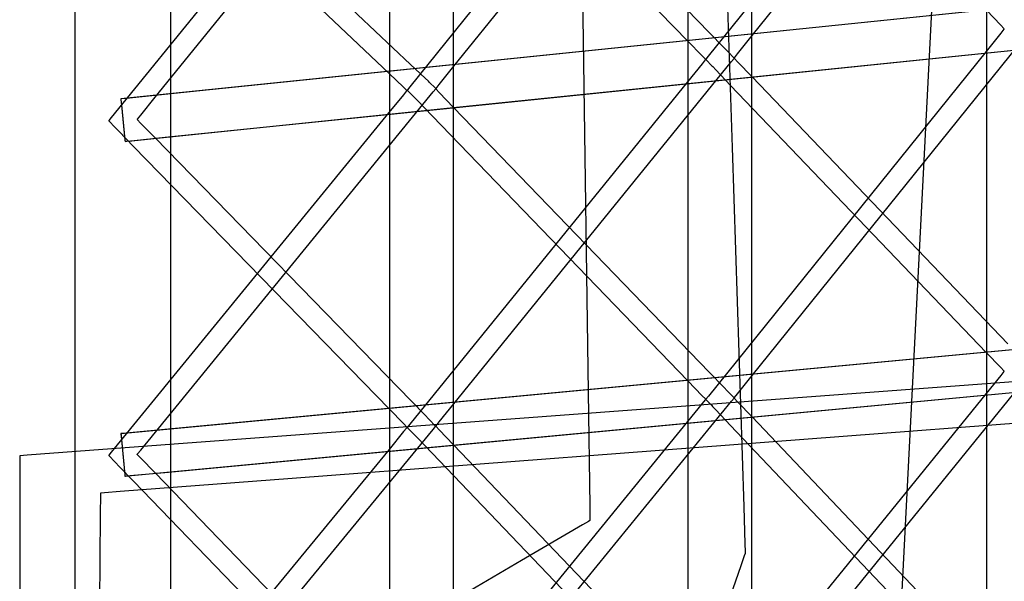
# Model space of a CAD drawing. Extents: x -1.87 to 2.02, y -1.45 to 3.07.
# Tile 6 of 59: x -1.6 to -1.38, y -0.62 to -0.5. Entities that reach past the tile are written whole.
import ezdxf

# ---------------------------------------------------------------- set-up
doc = ezdxf.new("R2010")
doc.units = 0

msp = doc.modelspace()

# ---------------------------------------------------------------- linework, layer by layer
at = {"layer": 'Layer 1', "color": 7, "linetype": 'CONTINUOUS'}
for p, q in [((-1.432551, -1.233299), (-1.432551, -0.161311)), ((-1.499815, -1.234725), (-1.499815, -0.170798)), ((-1.563477, -1.236153), (-1.563477, -0.18029)), ((-1.379701, -0.303357), (-1.379701, -1.422997)), ((-1.446965, -0.311714), (-1.446965, -1.422997)), ((-1.514229, -0.320071), (-1.514229, -1.422997)), ((-1.585099, -0.328431), (-1.585099, -1.422997)), ((-1.436932, -0.524592), (-1.443215, -0.329821)), ((-1.387086, -0.39658), (-1.43976, -1.422997)), ((-1.432477, -0.499386), (-1.369867, -0.421189)), ((-1.3798, -0.425906), (-1.442379, -0.504065)), ((-1.49973, -0.506327), (-1.437126, -0.428672)), ((-1.447071, -0.433354), (-1.509648, -0.510971)), ((-1.566987, -0.513269), (-1.504389, -0.436156)), ((-1.514349, -0.440801), (-1.576915, -0.517876)), ((-1.442166, -0.498722), (-1.499771, -0.43959)), ((-1.5046, -0.441523), (-1.447003, -0.50064)), ((-1.509492, -0.505883), (-1.567024, -0.451243)), ((-1.571805, -0.453327), (-1.514321, -0.507925)), ((-1.115412, -0.466503), (-1.574776, -0.513671)), ((-1.112099, -0.466165), (-1.556927, -0.511838)), ((-1.498399, -0.515488), (-1.053835, -0.469841)), ((-1.495524, -0.515193), (-1.053211, -0.469777)), ((-1.470945, -0.47477), (-1.470587, -0.500264)), ((-1.379728, -0.493695), (-1.37646, -0.497077)), ((-1.438848, -0.502128), (-1.442166, -0.498722)), ((-1.432469, -0.575954), (-1.369868, -0.498303)), ((-1.376488, -0.498857), (-1.379792, -0.502956)), ((-1.375782, -0.497981), (-1.376488, -0.498857)), ((-1.37646, -0.497077), (-1.375773, -0.497789)), ((-1.375714, -0.497898), (-1.375782, -0.497981)), ((-1.375773, -0.497789), (-1.37571, -0.497854)), ((-1.375698, -0.497877), (-1.375714, -0.497898)), ((-1.37571, -0.497854), (-1.375696, -0.497868)), ((-1.375694, -0.497873), (-1.375698, -0.497877)), ((-1.375696, -0.497868), (-1.375693, -0.497871)), ((-1.375693, -0.497872), (-1.375694, -0.497873)), ((-1.375693, -0.497871), (-1.375693, -0.497871)), ((-1.375693, -0.497871), (-1.375693, -0.497871)), ((-1.375693, -0.497871), (-1.375693, -0.497872)), ((-1.470587, -0.500264), (-1.469473, -0.579688)), ((-1.447003, -0.50064), (-1.443736, -0.503994)), ((-1.435777, -0.503506), (-1.432477, -0.499386)), ((-1.379792, -0.502956), (-1.442373, -0.580587)), ((-1.438131, -0.502865), (-1.438848, -0.502128)), ((-1.437943, -0.503057), (-1.438131, -0.502865)), ((-1.436636, -0.504395), (-1.437943, -0.503057)), ((-1.43648, -0.504385), (-1.435777, -0.503506)), ((-1.499722, -0.582317), (-1.437127, -0.50521)), ((-1.443763, -0.50576), (-1.447067, -0.509829)), ((-1.443057, -0.50489), (-1.443763, -0.50576)), ((-1.443736, -0.503994), (-1.443048, -0.504699)), ((-1.44299, -0.504807), (-1.443057, -0.50489)), ((-1.443048, -0.504699), (-1.442986, -0.504763)), ((-1.442974, -0.504787), (-1.44299, -0.504807)), ((-1.442986, -0.504763), (-1.442972, -0.504778)), ((-1.44297, -0.504782), (-1.442974, -0.504787)), ((-1.442972, -0.504778), (-1.442969, -0.504781)), ((-1.442969, -0.504781), (-1.44297, -0.504782)), ((-1.442969, -0.504781), (-1.442969, -0.504781)), ((-1.442969, -0.504781), (-1.442969, -0.504781)), ((-1.442969, -0.504781), (-1.442969, -0.504781)), ((-1.442947, -0.504775), (-1.442949, -0.504776)), ((-1.442949, -0.504776), (-1.442949, -0.504777)), ((-1.442949, -0.504777), (-1.442949, -0.504777)), ((-1.442949, -0.504777), (-1.442949, -0.504777)), ((-1.442949, -0.504777), (-1.442949, -0.504777)), ((-1.442949, -0.504777), (-1.442949, -0.504777)), ((-1.442949, -0.504777), (-1.442949, -0.504777)), ((-1.442949, -0.504777), (-1.442949, -0.504777)), ((-1.442949, -0.504777), (-1.442949, -0.504777)), ((-1.442949, -0.504777), (-1.442947, -0.504779)), ((-1.442907, -0.504724), (-1.442947, -0.504775)), ((-1.442947, -0.504779), (-1.442932, -0.504795)), ((-1.442932, -0.504795), (-1.442859, -0.504872)), ((-1.442379, -0.504065), (-1.442907, -0.504724)), ((-1.442859, -0.504872), (-1.441583, -0.506206)), ((-1.437127, -0.50521), (-1.436587, -0.504543)), ((-1.436561, -0.504471), (-1.436636, -0.504395)), ((-1.436587, -0.504543), (-1.436545, -0.504491)), ((-1.436567, -0.504493), (-1.436566, -0.504492)), ((-1.436567, -0.504494), (-1.436567, -0.504493)), ((-1.436567, -0.504493), (-1.436567, -0.504493)), ((-1.436567, -0.504493), (-1.436567, -0.504493)), ((-1.436564, -0.504497), (-1.436567, -0.504494)), ((-1.436566, -0.504492), (-1.436563, -0.504488)), ((-1.436549, -0.504512), (-1.436564, -0.504497)), ((-1.436563, -0.504488), (-1.436547, -0.504468)), ((-1.436546, -0.504487), (-1.436561, -0.504471)), ((-1.436486, -0.504578), (-1.436549, -0.504512)), ((-1.436547, -0.504468), (-1.43648, -0.504385)), ((-1.436544, -0.504489), (-1.436546, -0.504487)), ((-1.436545, -0.504491), (-1.436544, -0.50449)), ((-1.436544, -0.50449), (-1.436544, -0.504489)), ((-1.436544, -0.504489), (-1.436544, -0.504489)), ((-1.436544, -0.504489), (-1.436544, -0.504489)), ((-1.436544, -0.504489), (-1.436544, -0.504489)), ((-1.436544, -0.504489), (-1.436544, -0.504489)), ((-1.436544, -0.504489), (-1.436544, -0.504489)), ((-1.436544, -0.504489), (-1.436544, -0.504489)), ((-1.436544, -0.50449), (-1.436544, -0.50449)), ((-1.435795, -0.505299), (-1.436486, -0.504578)), ((-1.432521, -0.508716), (-1.435795, -0.505299)), ((-1.514321, -0.507925), (-1.511061, -0.511022)), ((-1.506178, -0.50903), (-1.509492, -0.505883)), ((-1.503029, -0.510419), (-1.49973, -0.506327)), ((-1.441583, -0.506206), (-1.441397, -0.506401)), ((-1.441397, -0.506401), (-1.440677, -0.507151)), ((-1.440677, -0.507151), (-1.437355, -0.510618)), ((-1.447067, -0.509829), (-1.509644, -0.586914)), ((-1.505461, -0.50971), (-1.506178, -0.50903)), ((-1.505266, -0.509896), (-1.505461, -0.50971)), ((-1.503852, -0.511241), (-1.505266, -0.509896)), ((-1.374896, -0.568854), (-1.432521, -0.508716)), ((-1.556927, -0.511838), (-1.573596, -0.513549)), ((-1.566979, -0.588684), (-1.504363, -0.512085)), ((-1.510384, -0.511857), (-1.511089, -0.51272)), ((-1.511061, -0.511022), (-1.510375, -0.511674)), ((-1.510317, -0.511775), (-1.510384, -0.511857)), ((-1.510375, -0.511674), (-1.510313, -0.511733)), ((-1.5103, -0.511755), (-1.510317, -0.511775)), ((-1.510313, -0.511733), (-1.510298, -0.511746)), ((-1.510297, -0.51175), (-1.5103, -0.511755)), ((-1.510298, -0.511746), (-1.510296, -0.511749)), ((-1.510296, -0.511749), (-1.510297, -0.51175)), ((-1.510296, -0.511749), (-1.510296, -0.511749)), ((-1.510296, -0.511749), (-1.510296, -0.511749)), ((-1.510296, -0.511749), (-1.510296, -0.511749)), ((-1.510224, -0.511686), (-1.510225, -0.511686)), ((-1.510225, -0.511686), (-1.510225, -0.511686)), ((-1.510225, -0.511686), (-1.510225, -0.511686)), ((-1.510225, -0.511686), (-1.510225, -0.511686)), ((-1.510225, -0.511686), (-1.510225, -0.511686)), ((-1.510225, -0.511686), (-1.510225, -0.511686)), ((-1.510225, -0.511686), (-1.510225, -0.511686)), ((-1.510225, -0.511686), (-1.510224, -0.511687)), ((-1.510223, -0.511684), (-1.510224, -0.511686)), ((-1.510224, -0.511687), (-1.510223, -0.511688)), ((-1.510182, -0.511633), (-1.510223, -0.511684)), ((-1.510223, -0.511688), (-1.510207, -0.511705)), ((-1.510207, -0.511705), (-1.510133, -0.511781)), ((-1.509648, -0.510971), (-1.510182, -0.511633)), ((-1.510133, -0.511781), (-1.50884, -0.513115)), ((-1.504363, -0.512085), (-1.503798, -0.511391)), ((-1.503772, -0.511317), (-1.503852, -0.511241)), ((-1.503819, -0.511399), (-1.503818, -0.511398)), ((-1.503816, -0.511402), (-1.503819, -0.511399)), ((-1.503819, -0.511399), (-1.503819, -0.511399)), ((-1.503819, -0.511399), (-1.503819, -0.511399)), ((-1.503819, -0.511399), (-1.503819, -0.511399)), ((-1.503818, -0.511398), (-1.503815, -0.511393)), ((-1.503801, -0.511417), (-1.503816, -0.511402)), ((-1.503815, -0.511393), (-1.503799, -0.511374)), ((-1.503738, -0.511483), (-1.503801, -0.511417)), ((-1.503799, -0.511374), (-1.503732, -0.511291)), ((-1.503798, -0.511391), (-1.503754, -0.511338)), ((-1.503754, -0.511334), (-1.503772, -0.511317)), ((-1.503753, -0.511335), (-1.503754, -0.511334)), ((-1.503754, -0.511338), (-1.503753, -0.511336)), ((-1.503752, -0.511336), (-1.503753, -0.511335)), ((-1.503753, -0.511336), (-1.503752, -0.511336)), ((-1.503752, -0.511336), (-1.503752, -0.511336)), ((-1.503752, -0.511336), (-1.503752, -0.511336)), ((-1.503752, -0.511336), (-1.503752, -0.511336)), ((-1.503752, -0.511336), (-1.503752, -0.511336)), ((-1.503752, -0.511336), (-1.503752, -0.511336)), ((-1.503752, -0.511336), (-1.503752, -0.511336)), ((-1.503047, -0.512198), (-1.503738, -0.511483)), ((-1.503732, -0.511291), (-1.503029, -0.510419)), ((-1.499774, -0.515586), (-1.503047, -0.512198)), ((-1.437355, -0.510618), (-1.379737, -0.570746)), ((-1.574771, -0.51367), (-1.574776, -0.513671)), ((-1.574776, -0.513671), (-1.574776, -0.513671)), ((-1.574776, -0.513671), (-1.574776, -0.513671)), ((-1.574776, -0.513671), (-1.574776, -0.513671)), ((-1.574776, -0.513671), (-1.574776, -0.513671)), ((-1.574776, -0.513671), (-1.574776, -0.513671)), ((-1.574776, -0.513671), (-1.574776, -0.513671)), ((-1.574776, -0.513671), (-1.574776, -0.513671)), ((-1.574776, -0.513671), (-1.574776, -0.513671)), ((-1.574776, -0.513671), (-1.574776, -0.513673)), ((-1.574776, -0.513671), (-1.574776, -0.513671)), ((-1.574776, -0.513671), (-1.574776, -0.513671)), ((-1.574776, -0.513671), (-1.574776, -0.513671)), ((-1.574776, -0.513671), (-1.574776, -0.513671)), ((-1.574776, -0.513671), (-1.574776, -0.513671)), ((-1.574776, -0.513671), (-1.574776, -0.513671)), ((-1.574776, -0.513671), (-1.574776, -0.513671)), ((-1.574776, -0.513671), (-1.574775, -0.513677)), ((-1.574776, -0.513673), (-1.574773, -0.513697)), ((-1.574775, -0.513677), (-1.574772, -0.513706)), ((-1.574773, -0.513697), (-1.574762, -0.513811)), ((-1.574772, -0.513706), (-1.574759, -0.513831)), ((-1.574702, -0.513663), (-1.574771, -0.51367)), ((-1.574762, -0.513811), (-1.574638, -0.515011)), ((-1.574759, -0.513831), (-1.574633, -0.515064)), ((-1.573596, -0.513549), (-1.574702, -0.513663)), ((-1.570285, -0.517331), (-1.566987, -0.513269)), ((-1.511089, -0.51272), (-1.514389, -0.516757)), ((-1.50884, -0.513115), (-1.508652, -0.513309)), ((-1.508652, -0.513309), (-1.507933, -0.514054)), ((-1.507933, -0.514054), (-1.504612, -0.517491)), ((-1.514389, -0.516757), (-1.576913, -0.593243)), ((-1.574638, -0.515011), (-1.573828, -0.522913)), ((-1.574633, -0.515064), (-1.573825, -0.522941)), ((-1.565919, -0.522421), (-1.498399, -0.515488)), ((-1.564792, -0.522305), (-1.495524, -0.515193)), ((-1.442163, -0.575217), (-1.499774, -0.515586)), ((-1.577499, -0.518594), (-1.5775, -0.518595)), ((-1.5775, -0.518595), (-1.5775, -0.518596)), ((-1.5775, -0.518596), (-1.5775, -0.518596)), ((-1.5775, -0.518596), (-1.5775, -0.518596)), ((-1.5775, -0.518596), (-1.5775, -0.518596)), ((-1.5775, -0.518596), (-1.5775, -0.518596)), ((-1.5775, -0.518596), (-1.5775, -0.518596)), ((-1.5775, -0.518596), (-1.5775, -0.518596)), ((-1.5775, -0.518596), (-1.5775, -0.518596)), ((-1.5775, -0.518596), (-1.577498, -0.518598)), ((-1.577457, -0.518542), (-1.577499, -0.518594)), ((-1.577498, -0.518598), (-1.577482, -0.518614)), ((-1.577482, -0.518614), (-1.577408, -0.518691)), ((-1.576915, -0.517876), (-1.577457, -0.518542)), ((-1.577408, -0.518691), (-1.576101, -0.520032)), ((-1.571075, -0.518304), (-1.571074, -0.518303)), ((-1.571075, -0.518305), (-1.571075, -0.518304)), ((-1.571075, -0.518304), (-1.571075, -0.518304)), ((-1.571075, -0.518304), (-1.571075, -0.518304)), ((-1.571072, -0.518308), (-1.571075, -0.518305)), ((-1.571074, -0.518303), (-1.571071, -0.518299)), ((-1.571057, -0.518323), (-1.571072, -0.518308)), ((-1.571071, -0.518299), (-1.571055, -0.518279)), ((-1.570994, -0.518388), (-1.571057, -0.518323)), ((-1.571055, -0.518279), (-1.570988, -0.518198)), ((-1.570303, -0.519097), (-1.570994, -0.518388)), ((-1.570988, -0.518198), (-1.570285, -0.517331)), ((-1.567031, -0.522455), (-1.570303, -0.519097)), ((-1.504612, -0.517491), (-1.447011, -0.577112)), ((-1.576101, -0.520032), (-1.575912, -0.520226)), ((-1.575912, -0.520226), (-1.575193, -0.520964)), ((-1.575193, -0.520964), (-1.571873, -0.524372)), ((-1.573828, -0.522913), (-1.573798, -0.523209)), ((-1.573825, -0.522941), (-1.573797, -0.523216)), ((-1.573798, -0.523209), (-1.573796, -0.523228)), ((-1.573797, -0.523216), (-1.573796, -0.52323)), ((-1.573796, -0.523228), (-1.573796, -0.52323)), ((-1.573796, -0.52323), (-1.573796, -0.52323)), ((-1.573796, -0.52323), (-1.573796, -0.52323)), ((-1.573796, -0.52323), (-1.573796, -0.52323)), ((-1.573796, -0.52323), (-1.573796, -0.52323)), ((-1.573796, -0.52323), (-1.573795, -0.52323)), ((-1.573796, -0.52323), (-1.573796, -0.52323)), ((-1.573796, -0.52323), (-1.573796, -0.52323)), ((-1.573796, -0.52323), (-1.573796, -0.52323)), ((-1.573796, -0.52323), (-1.573796, -0.52323)), ((-1.573796, -0.52323), (-1.573796, -0.52323)), ((-1.573796, -0.52323), (-1.573795, -0.52323)), ((-1.573795, -0.52323), (-1.573793, -0.523229)), ((-1.573795, -0.52323), (-1.573793, -0.523229)), ((-1.573795, -0.52323), (-1.573795, -0.52323)), ((-1.573795, -0.52323), (-1.573795, -0.52323)), ((-1.573793, -0.523229), (-1.573786, -0.523229)), ((-1.573793, -0.523229), (-1.573785, -0.523229)), ((-1.573786, -0.523229), (-1.573755, -0.523225)), ((-1.573785, -0.523229), (-1.573754, -0.523225)), ((-1.573755, -0.523225), (-1.57363, -0.523213)), ((-1.573754, -0.523225), (-1.573421, -0.523191)), ((-1.57363, -0.523213), (-1.572312, -0.523077)), ((-1.573421, -0.523191), (-1.571781, -0.523023)), ((-1.572312, -0.523077), (-1.565919, -0.522421)), ((-1.571781, -0.523023), (-1.564792, -0.522305)), ((-1.509433, -0.581577), (-1.567031, -0.522455)), ((-1.571873, -0.524372), (-1.514286, -0.583483)), ((-1.434322, -0.605492), (-1.436932, -0.524592)), ((-1.112059, -0.545496), (-1.556887, -0.587365)), ((-1.115406, -0.545811), (-1.574736, -0.589045)), ((-1.498439, -0.591515), (-1.053855, -0.549669)), ((-1.495561, -0.591244), (-1.053212, -0.549607)), ((-1.53618, -0.599073), (-1.056803, -0.562576)), ((-1.21538, -0.565583), (-1.562779, -0.591441)), ((-1.379737, -0.570746), (-1.376464, -0.574161)), ((-1.376464, -0.574161), (-1.375774, -0.574882)), ((-1.438842, -0.578654), (-1.442163, -0.575217)), ((-1.435773, -0.580052), (-1.432469, -0.575954)), ((-1.432466, -0.652524), (-1.36987, -0.575415)), ((-1.376484, -0.57594), (-1.379784, -0.580005)), ((-1.37578, -0.575073), (-1.376484, -0.57594)), ((-1.375714, -0.574991), (-1.37578, -0.575073)), ((-1.375774, -0.574882), (-1.375711, -0.574947)), ((-1.375698, -0.574971), (-1.375714, -0.574991)), ((-1.375711, -0.574947), (-1.375696, -0.574962)), ((-1.375694, -0.574967), (-1.375698, -0.574971)), ((-1.375696, -0.574962), (-1.375694, -0.574965)), ((-1.375694, -0.574965), (-1.375693, -0.574966)), ((-1.375693, -0.574966), (-1.375694, -0.574967)), ((-1.375693, -0.574966), (-1.375693, -0.574966)), ((-1.375693, -0.574966), (-1.375693, -0.574966)), ((-1.447011, -0.577112), (-1.44374, -0.580499)), ((-1.438123, -0.579398), (-1.438842, -0.578654)), ((-1.469473, -0.579688), (-1.469112, -0.605389)), ((-1.44374, -0.580499), (-1.443049, -0.581213)), ((-1.443049, -0.581213), (-1.442986, -0.581278)), ((-1.442986, -0.581278), (-1.442972, -0.581293)), ((-1.442972, -0.581293), (-1.442969, -0.581296)), ((-1.442903, -0.581244), (-1.442944, -0.581295)), ((-1.442373, -0.580587), (-1.442903, -0.581244)), ((-1.379784, -0.580005), (-1.442371, -0.657104)), ((-1.437936, -0.579593), (-1.438123, -0.579398)), ((-1.436639, -0.580937), (-1.437936, -0.579593)), ((-1.437133, -0.581749), (-1.436591, -0.581086)), ((-1.436565, -0.581014), (-1.436639, -0.580937)), ((-1.436591, -0.581086), (-1.436549, -0.581035)), ((-1.436567, -0.581037), (-1.436566, -0.581035)), ((-1.436564, -0.58104), (-1.436567, -0.581037)), ((-1.436567, -0.581037), (-1.436567, -0.581037)), ((-1.436567, -0.581037), (-1.436567, -0.581037)), ((-1.436567, -0.581037), (-1.436567, -0.581037)), ((-1.436566, -0.581035), (-1.436562, -0.581031)), ((-1.436549, -0.581031), (-1.436565, -0.581014)), ((-1.43655, -0.581055), (-1.436564, -0.58104)), ((-1.436562, -0.581031), (-1.436546, -0.58101)), ((-1.436487, -0.581121), (-1.43655, -0.581055)), ((-1.436548, -0.581032), (-1.436549, -0.581031)), ((-1.436549, -0.581035), (-1.436548, -0.581033)), ((-1.436548, -0.581033), (-1.436548, -0.581032)), ((-1.436548, -0.581033), (-1.436548, -0.581033)), ((-1.436548, -0.581033), (-1.436548, -0.581033)), ((-1.436548, -0.581033), (-1.436548, -0.581033)), ((-1.436548, -0.581033), (-1.436548, -0.581033)), ((-1.436548, -0.581033), (-1.436548, -0.581033)), ((-1.436548, -0.581033), (-1.436548, -0.581033)), ((-1.436548, -0.581033), (-1.436548, -0.581033)), ((-1.436546, -0.58101), (-1.436479, -0.580927)), ((-1.435799, -0.581845), (-1.436487, -0.581121)), ((-1.436479, -0.580927), (-1.435773, -0.580052)), ((-1.514286, -0.583483), (-1.511015, -0.58684)), ((-1.506114, -0.584985), (-1.509433, -0.581577)), ((-1.503025, -0.586386), (-1.499722, -0.582317)), ((-1.499723, -0.658312), (-1.437133, -0.581749)), ((-1.443759, -0.582264), (-1.447058, -0.586299)), ((-1.443056, -0.581403), (-1.443759, -0.582264)), ((-1.442989, -0.581322), (-1.443056, -0.581403)), ((-1.442973, -0.581302), (-1.442989, -0.581322)), ((-1.44297, -0.581298), (-1.442973, -0.581302)), ((-1.442969, -0.581297), (-1.44297, -0.581298)), ((-1.442969, -0.581296), (-1.442969, -0.581296)), ((-1.442969, -0.581296), (-1.442969, -0.581297)), ((-1.442969, -0.581297), (-1.442969, -0.581297)), ((-1.442944, -0.581295), (-1.442945, -0.581296)), ((-1.442945, -0.581296), (-1.442945, -0.581296)), ((-1.442945, -0.581296), (-1.442945, -0.581297)), ((-1.442945, -0.581297), (-1.442945, -0.581297)), ((-1.442945, -0.581297), (-1.442945, -0.581297)), ((-1.442945, -0.581297), (-1.442945, -0.581297)), ((-1.442945, -0.581297), (-1.442945, -0.581297)), ((-1.442945, -0.581297), (-1.442945, -0.581297)), ((-1.442945, -0.581297), (-1.442945, -0.581297)), ((-1.442945, -0.581297), (-1.442943, -0.581299)), ((-1.442943, -0.581299), (-1.442928, -0.581315)), ((-1.442928, -0.581315), (-1.442855, -0.581391)), ((-1.442855, -0.581391), (-1.44159, -0.582725)), ((-1.44159, -0.582725), (-1.441405, -0.58292)), ((-1.441405, -0.58292), (-1.440687, -0.583676)), ((-1.432529, -0.585285), (-1.435799, -0.581845)), ((-1.505395, -0.585722), (-1.506114, -0.584985)), ((-1.505206, -0.585916), (-1.505395, -0.585722)), ((-1.440687, -0.583676), (-1.437366, -0.58717)), ((-1.374897, -0.64592), (-1.432529, -0.585285)), ((-1.556887, -0.587365), (-1.573557, -0.588934)), ((-1.510331, -0.587737), (-1.511035, -0.588591)), ((-1.511015, -0.58684), (-1.510325, -0.587548)), ((-1.510265, -0.587656), (-1.510331, -0.587737)), ((-1.510325, -0.587548), (-1.510262, -0.587613)), ((-1.510249, -0.587637), (-1.510265, -0.587656)), ((-1.510262, -0.587613), (-1.510248, -0.587628)), ((-1.510245, -0.587632), (-1.510249, -0.587637)), ((-1.510248, -0.587628), (-1.510245, -0.587631)), ((-1.510245, -0.587631), (-1.510244, -0.587631)), ((-1.510244, -0.587631), (-1.510245, -0.587632)), ((-1.510244, -0.587631), (-1.510244, -0.587631)), ((-1.510244, -0.587631), (-1.510244, -0.587631)), ((-1.510224, -0.587627), (-1.510225, -0.587627)), ((-1.510225, -0.587627), (-1.510225, -0.587627)), ((-1.510225, -0.587627), (-1.510225, -0.587627)), ((-1.510225, -0.587627), (-1.510225, -0.587627)), ((-1.510225, -0.587627), (-1.510225, -0.587627)), ((-1.510225, -0.587627), (-1.510225, -0.587627)), ((-1.510225, -0.587627), (-1.510225, -0.587627)), ((-1.510225, -0.587627), (-1.510224, -0.587628)), ((-1.510223, -0.587625), (-1.510224, -0.587627)), ((-1.510224, -0.587628), (-1.510223, -0.587629)), ((-1.510182, -0.587574), (-1.510223, -0.587625)), ((-1.510223, -0.587629), (-1.510207, -0.587646)), ((-1.510207, -0.587646), (-1.510134, -0.587722)), ((-1.509644, -0.586914), (-1.510182, -0.587574)), ((-1.510134, -0.587722), (-1.508848, -0.589063)), ((-1.447058, -0.586299), (-1.509642, -0.662856)), ((-1.503893, -0.587268), (-1.505206, -0.585916)), ((-1.504392, -0.588082), (-1.503843, -0.587417)), ((-1.503818, -0.587345), (-1.503893, -0.587268)), ((-1.503843, -0.587417), (-1.503801, -0.587365)), ((-1.503819, -0.587363), (-1.503818, -0.587362)), ((-1.503819, -0.587364), (-1.503819, -0.587363)), ((-1.503819, -0.587363), (-1.503819, -0.587363)), ((-1.503816, -0.587367), (-1.503819, -0.587364)), ((-1.503819, -0.587364), (-1.503819, -0.587364)), ((-1.503801, -0.587361), (-1.503818, -0.587345)), ((-1.503818, -0.587362), (-1.503814, -0.587358)), ((-1.503802, -0.587381), (-1.503816, -0.587367)), ((-1.503814, -0.587358), (-1.503798, -0.587337)), ((-1.503739, -0.587447), (-1.503802, -0.587381)), ((-1.5038, -0.587363), (-1.503801, -0.587361)), ((-1.503801, -0.587365), (-1.5038, -0.587364)), ((-1.5038, -0.587364), (-1.503799, -0.587363)), ((-1.503799, -0.587363), (-1.5038, -0.587363)), ((-1.5038, -0.587363), (-1.5038, -0.587363)), ((-1.5038, -0.587363), (-1.5038, -0.587363)), ((-1.5038, -0.587364), (-1.5038, -0.587364)), ((-1.503799, -0.587363), (-1.503799, -0.587363)), ((-1.503799, -0.587363), (-1.503799, -0.587363)), ((-1.503799, -0.587363), (-1.503799, -0.587363)), ((-1.503798, -0.587337), (-1.503731, -0.587255)), ((-1.503051, -0.588165), (-1.503739, -0.587447)), ((-1.503731, -0.587255), (-1.503025, -0.586386)), ((-1.437366, -0.58717), (-1.379741, -0.647798)), ((-1.574732, -0.589044), (-1.574736, -0.589045)), ((-1.574736, -0.589045), (-1.574736, -0.589045)), ((-1.574736, -0.589045), (-1.574736, -0.589045)), ((-1.574736, -0.589045), (-1.574736, -0.589045)), ((-1.574736, -0.589045), (-1.574736, -0.589045)), ((-1.574736, -0.589045), (-1.574736, -0.589045)), ((-1.574736, -0.589045), (-1.574736, -0.589045)), ((-1.574736, -0.589045), (-1.574736, -0.589045)), ((-1.574736, -0.589045), (-1.574736, -0.589045)), ((-1.574736, -0.589045), (-1.574736, -0.589047)), ((-1.574736, -0.589045), (-1.574736, -0.589045)), ((-1.574736, -0.589045), (-1.574736, -0.589045)), ((-1.574736, -0.589045), (-1.574736, -0.589045)), ((-1.574736, -0.589045), (-1.574736, -0.589045)), ((-1.574736, -0.589045), (-1.574736, -0.589045)), ((-1.574736, -0.589045), (-1.574736, -0.589045)), ((-1.574736, -0.589045), (-1.574736, -0.589045)), ((-1.574736, -0.589045), (-1.574736, -0.589051)), ((-1.574736, -0.589047), (-1.574734, -0.589071)), ((-1.574736, -0.589051), (-1.574733, -0.58908)), ((-1.574734, -0.589071), (-1.574723, -0.589185)), ((-1.574733, -0.58908), (-1.574721, -0.589205)), ((-1.574662, -0.589038), (-1.574732, -0.589044)), ((-1.574723, -0.589185), (-1.574611, -0.590386)), ((-1.574721, -0.589205), (-1.574606, -0.59044)), ((-1.573557, -0.588934), (-1.574662, -0.589038)), ((-1.570281, -0.592723), (-1.566979, -0.588684)), ((-1.566976, -0.664104), (-1.504392, -0.588082)), ((-1.511035, -0.588591), (-1.514333, -0.592598)), ((-1.508848, -0.589063), (-1.508661, -0.589258)), ((-1.508661, -0.589258), (-1.507943, -0.590008)), ((-1.507943, -0.590008), (-1.504623, -0.593472)), ((-1.499782, -0.591577), (-1.503051, -0.588165)), ((-1.562779, -0.591441), (-1.595886, -0.593905)), ((-1.574611, -0.590386), (-1.573869, -0.598294)), ((-1.574606, -0.59044), (-1.573866, -0.598322)), ((-1.565962, -0.59787), (-1.498439, -0.591515)), ((-1.564835, -0.597764), (-1.495561, -0.591244)), ((-1.442167, -0.651708), (-1.499782, -0.591577)), ((-1.59755, -0.594029), (-1.597551, -0.594029)), ((-1.597551, -0.594029), (-1.597551, -0.594029)), ((-1.597551, -0.594029), (-1.597551, -0.594029)), ((-1.597551, -0.594029), (-1.597551, -0.594029)), ((-1.597551, -0.594029), (-1.597551, -0.594029)), ((-1.597551, -0.594029), (-1.597551, -0.594029)), ((-1.597551, -0.594029), (-1.597551, -0.594029)), ((-1.597551, -0.594029), (-1.597551, -0.594031)), ((-1.597551, -0.594031), (-1.597551, -0.594039)), ((-1.597551, -0.594039), (-1.597551, -0.594071)), ((-1.597551, -0.594071), (-1.597551, -0.594411)), ((-1.597551, -0.594411), (-1.597551, -0.59607)), ((-1.597546, -0.594028), (-1.59755, -0.594029)), ((-1.595886, -0.593905), (-1.597546, -0.594028)), ((-1.577499, -0.59396), (-1.5775, -0.593961)), ((-1.5775, -0.593961), (-1.5775, -0.593962)), ((-1.5775, -0.593962), (-1.5775, -0.593962)), ((-1.5775, -0.593962), (-1.5775, -0.593962)), ((-1.5775, -0.593962), (-1.5775, -0.593962)), ((-1.5775, -0.593962), (-1.5775, -0.593962)), ((-1.5775, -0.593962), (-1.5775, -0.593962)), ((-1.5775, -0.593962), (-1.5775, -0.593962)), ((-1.5775, -0.593962), (-1.5775, -0.593962)), ((-1.5775, -0.593962), (-1.577498, -0.593964)), ((-1.577457, -0.593909), (-1.577499, -0.59396)), ((-1.577498, -0.593964), (-1.577482, -0.59398)), ((-1.577482, -0.59398), (-1.577408, -0.594057)), ((-1.576913, -0.593243), (-1.577457, -0.593909)), ((-1.577408, -0.594057), (-1.576108, -0.595402)), ((-1.514333, -0.592598), (-1.576911, -0.66861)), ((-1.571075, -0.593694), (-1.571074, -0.593693)), ((-1.571072, -0.593697), (-1.571075, -0.593694)), ((-1.571075, -0.593694), (-1.571075, -0.593694)), ((-1.571075, -0.593694), (-1.571075, -0.593694)), ((-1.571075, -0.593694), (-1.571075, -0.593694)), ((-1.571074, -0.593693), (-1.57107, -0.593688)), ((-1.571058, -0.593712), (-1.571072, -0.593697)), ((-1.57107, -0.593688), (-1.571054, -0.593668)), ((-1.570995, -0.593777), (-1.571058, -0.593712)), ((-1.571054, -0.593668), (-1.570987, -0.593587)), ((-1.570307, -0.594489), (-1.570995, -0.593777)), ((-1.570987, -0.593587), (-1.570281, -0.592723)), ((-1.567039, -0.597872), (-1.570307, -0.594489)), ((-1.504623, -0.593472), (-1.447015, -0.653593)), ((-1.597551, -0.59607), (-1.597551, -0.61421)), ((-1.576108, -0.595402), (-1.575921, -0.595596)), ((-1.575921, -0.595596), (-1.575203, -0.596339)), ((-1.575203, -0.596339), (-1.571884, -0.599774)), ((-1.573869, -0.598294), (-1.573841, -0.598591)), ((-1.573866, -0.598322), (-1.57384, -0.598598)), ((-1.573841, -0.598591), (-1.573839, -0.59861)), ((-1.57384, -0.598598), (-1.573839, -0.598611)), ((-1.573839, -0.59861), (-1.573839, -0.598611)), ((-1.573839, -0.598611), (-1.573839, -0.598611)), ((-1.573839, -0.598611), (-1.573839, -0.598611)), ((-1.573839, -0.598611), (-1.573839, -0.598611)), ((-1.573839, -0.598611), (-1.573839, -0.598611)), ((-1.573839, -0.598611), (-1.573839, -0.598611)), ((-1.573839, -0.598611), (-1.573838, -0.598611)), ((-1.573839, -0.598611), (-1.573839, -0.598611)), ((-1.573839, -0.598611), (-1.573839, -0.598611)), ((-1.573839, -0.598611), (-1.573839, -0.598611)), ((-1.573839, -0.598611), (-1.573839, -0.598611)), ((-1.573839, -0.598611), (-1.573839, -0.598611)), ((-1.573839, -0.598611), (-1.573839, -0.598611)), ((-1.573839, -0.598611), (-1.573838, -0.598611)), ((-1.573838, -0.598611), (-1.573837, -0.598611)), ((-1.573838, -0.598611), (-1.573836, -0.598611)), ((-1.573837, -0.598611), (-1.573829, -0.598611)), ((-1.573836, -0.598611), (-1.573829, -0.598611)), ((-1.573829, -0.598611), (-1.573798, -0.598608)), ((-1.573829, -0.598611), (-1.573797, -0.598608)), ((-1.573798, -0.598608), (-1.573673, -0.598596)), ((-1.573797, -0.598608), (-1.573465, -0.598576)), ((-1.573673, -0.598596), (-1.572355, -0.598472)), ((-1.573465, -0.598576), (-1.571824, -0.598422)), ((-1.572355, -0.598472), (-1.565962, -0.59787)), ((-1.571824, -0.598422), (-1.564835, -0.597764)), ((-1.509438, -0.657493), (-1.567039, -0.597872)), ((-1.574937, -0.602024), (-1.53618, -0.599073)), ((-1.571884, -0.599774), (-1.51429, -0.659385)), ((-1.579328, -0.607246), (-1.579295, -0.602775)), ((-1.579295, -0.602775), (-1.579292, -0.602416)), ((-1.579292, -0.602357), (-1.579292, -0.602356)), ((-1.579292, -0.602356), (-1.579292, -0.602356)), ((-1.579292, -0.602356), (-1.579292, -0.602356)), ((-1.579292, -0.602356), (-1.579292, -0.602356)), ((-1.579292, -0.602356), (-1.579292, -0.602356)), ((-1.579292, -0.602356), (-1.579291, -0.602356)), ((-1.579292, -0.602416), (-1.579292, -0.602357)), ((-1.579291, -0.602356), (-1.57929, -0.602355)), ((-1.57929, -0.602355), (-1.579286, -0.602355)), ((-1.579286, -0.602355), (-1.57927, -0.602354)), ((-1.57927, -0.602354), (-1.579202, -0.602349)), ((-1.579202, -0.602349), (-1.578478, -0.602294)), ((-1.578478, -0.602294), (-1.574937, -0.602024)), ((-1.469112, -0.605389), (-1.469076, -0.607965)), ((-1.434052, -0.613847), (-1.434322, -0.605492)), ((-1.579732, -0.662357), (-1.579328, -0.607246)), ((-1.470735, -0.609587), (-1.484511, -0.617638)), ((-1.469383, -0.608796), (-1.470735, -0.609587)), ((-1.469102, -0.608632), (-1.469383, -0.608796)), ((-1.469076, -0.608616), (-1.469102, -0.608632)), ((-1.469076, -0.607965), (-1.469068, -0.608525)), ((-1.469069, -0.608613), (-1.469076, -0.608616)), ((-1.469068, -0.608612), (-1.469069, -0.608613)), ((-1.469068, -0.608525), (-1.469067, -0.60861)), ((-1.469067, -0.608612), (-1.469068, -0.608612)), ((-1.469067, -0.60861), (-1.469067, -0.608611)), ((-1.469067, -0.608611), (-1.469067, -0.608611)), ((-1.469067, -0.608611), (-1.469067, -0.608611)), ((-1.469067, -0.608611), (-1.469067, -0.608612)), ((-1.597551, -0.61421), (-1.597551, -0.775599)), ((-1.433996, -0.615601), (-1.434052, -0.613847)), ((-1.434986, -0.618696), (-1.434217, -0.616479)), ((-1.434217, -0.616479), (-1.434032, -0.615945)), ((-1.434032, -0.615945), (-1.433994, -0.615835)), ((-1.43399, -0.615767), (-1.433996, -0.615601)), ((-1.433994, -0.615835), (-1.433988, -0.61582)), ((-1.433989, -0.615808), (-1.43399, -0.615767)), ((-1.433989, -0.615817), (-1.433989, -0.615808)), ((-1.433988, -0.61582), (-1.433989, -0.615817)), ((-1.433988, -0.61582), (-1.433988, -0.61582)), ((-1.433988, -0.61582), (-1.433988, -0.61582)), ((-1.433988, -0.61582), (-1.433988, -0.61582)), ((-1.484511, -0.617638), (-1.527427, -0.642721)), ((-1.451324, -0.665819), (-1.434986, -0.618696))]:
    msp.add_line(p, q, dxfattribs=at)

doc.saveas('drawing.dxf')
